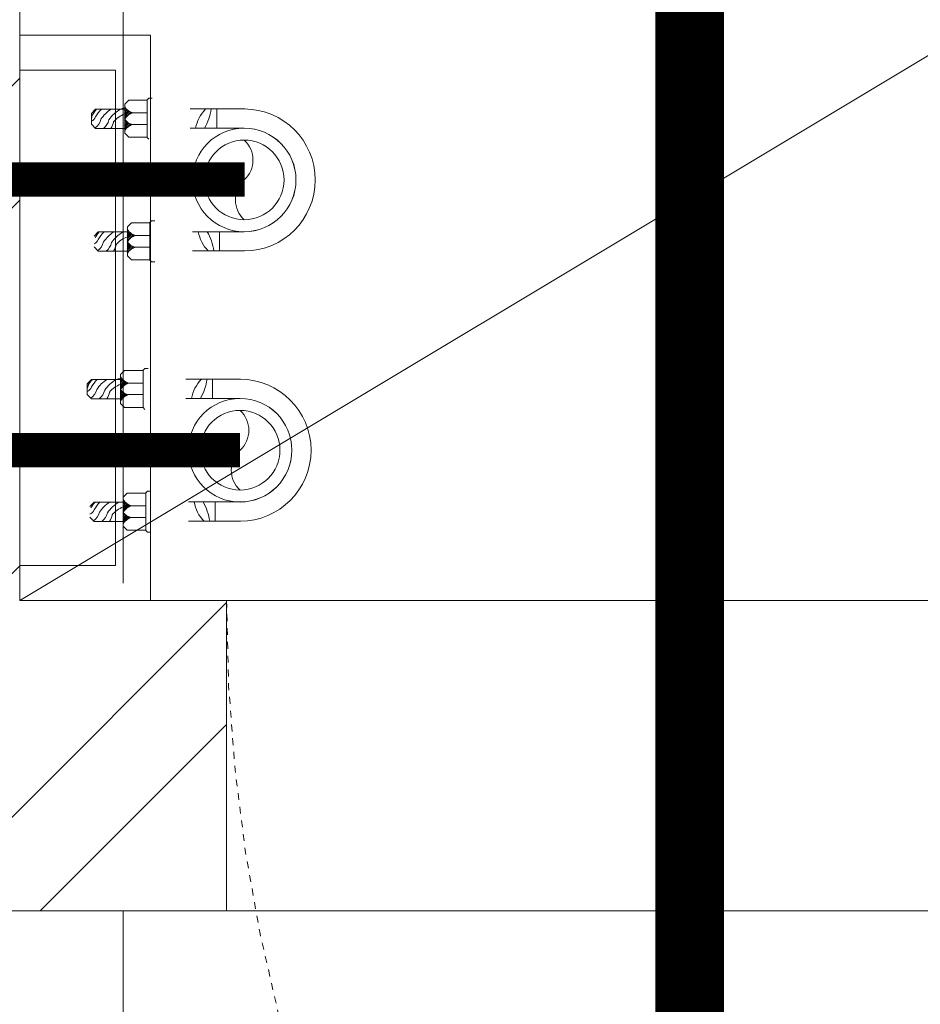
# Model space of a CAD drawing. Header units: inches. Extents: x 105152 to 158499, y 12149 to 30915.
# Tile 204 of 256: x 126927 to 126940, y 21570 to 21584. Entities that reach past the tile are written whole.
import ezdxf

# ---------------------------------------------------------------- set-up
doc = ezdxf.new("R2010")
doc.units = ezdxf.units.IN
doc.header["$MEASUREMENT"] = 0
doc.linetypes.add('HIDDEN', pattern=[0.375, 0.25, -0.125])
for name, color, linetype, lineweight in [('0-PIPE SUPPORT', 7, 'Continuous', 0), ('AR - PLAN', 251, 'Continuous', 5), ('BEAM', 173, 'Continuous', 5), ('CWS', 5, 'Continuous', 30), ('DRAINAGE ', 7, 'Continuous', 9), ('PD_BRICK WALL_115', 134, 'Continuous', 30), ('PD_ELEVATION_03', 80, 'Continuous', 25), ('PD_FIXTURE', 21, 'Continuous', 25), ('PD_HATCH', 45, 'Continuous', 9), ('PP-Domestic  Cold Water Supply', 5, 'Continuous', 25), ('PP-Soil Pipe', 1, 'Continuous', 25), ('RO PIPE ', 4, 'Continuous', 9), ('RO WATER ', 15, 'Continuous', 15), ('WATER SUPPLY ', 7, 'Continuous', 9)]:
    doc.layers.add(name, color=color, linetype=linetype, lineweight=lineweight)

# ---------------------------------------------------------------- blocks, each defined once
blk = doc.blocks.new('WATER SUPPLY')
at = {"layer": 'PP-Domestic  Cold Water Supply'}
blk.add_lwpolyline([(370.3610199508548, 300.896181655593, 0.4999999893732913, 0.4999999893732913, 0), (349.3043271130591, 300.896181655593, 0.4999999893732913, 0.4999999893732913, 0)], format="xyseb", dxfattribs=at)
at = {"layer": 'RO WATER ', "const_width": 0.5}
blk.add_lwpolyline([(370.4267271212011, 304.8220357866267), (224.9898114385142, 304.8220357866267), (224.9898114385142, 100.8209455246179)], dxfattribs=at)
blk = doc.blocks.new('DRAINAGE')
at = {"layer": 'PP-Soil Pipe', "color": 1, "ltscale": 0.015, "const_width": 0.9999999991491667}
blk.add_lwpolyline([(673.4864775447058, 631.2780957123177), (673.4864775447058, 446.397106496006)], dxfattribs=at)
blk = doc.blocks.new('*X425')
at = {"color": 0, "lineweight": 5}
for p, q in [((113.7279130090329, 341.4162965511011), (114.3176786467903, 342.0060621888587)), ((113.8423566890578, 341.3539635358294), (114.318169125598, 341.8297759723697)), ((113.6040440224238, 341.4692042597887), (113.7240518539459, 341.5892120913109)), ((113.9481308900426, 341.2829610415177), (114.3186596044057, 341.6534897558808)), ((114.0456951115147, 341.2037485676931), (114.3191500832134, 341.4772035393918)), ((114.1352787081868, 341.1165554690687), (114.3196405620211, 341.3009173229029)), ((114.2169109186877, 341.0214109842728), (114.3201310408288, 341.1246311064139)), ((114.2904245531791, 340.9181479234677), (114.3206215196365, 340.948344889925))]:
    blk.add_line(p, q, dxfattribs=at)
blk = doc.blocks.new('CWP P-PP')
at = {"layer": 'CWS', "color": 7, "lineweight": 5}
for p, q in [((-82.71713716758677, 0.6646382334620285), (-82.71713716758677, -63.19886979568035)), ((-60.32328139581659, 0.0344183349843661), (-60.32328139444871, -63.19886979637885)), ((60.32328138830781, 0.0344183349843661), (60.32328138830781, -60.09665964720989)), ((82.71713716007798, 0.3257447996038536), (82.71713716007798, -60.09665964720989)), ((-82.71772885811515, -32.02496213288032), (-60.3238730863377, -32.02496213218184)), ((82.71713716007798, -28.92275198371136), (60.32328139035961, -28.92275198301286)), ((-95.36961275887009, -107.2521274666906), (-95.36961275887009, -111.0118542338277)), ((-95.36961275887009, -111.0118542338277), (-93.03262320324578, -113.348843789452)), ((-93.33634073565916, -113.0451262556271), (-49.67105297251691, -113.0451262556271)), ((-93.03262320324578, -113.348843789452), (-93.03262320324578, -134.6550486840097)), ((-78.1886431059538, -129.8884280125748), (-78.1886431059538, -113.0451262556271)), ((-64.79892693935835, -113.0451262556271), (-64.79892693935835, -129.8523625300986)), ((-49.95498046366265, -113.348843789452), (-49.95498046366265, -134.6550486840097)), ((-47.63778094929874, -111.011854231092), (-49.67105297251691, -113.0451262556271)), ((47.67080579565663, -104.1499173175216), (47.67080579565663, -107.9096440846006)), ((47.67080579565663, -107.9096440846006), (50.00779535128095, -110.2466336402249)), ((49.70407781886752, -109.942916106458), (93.36936558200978, -109.942916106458)), ((50.00779535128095, -110.2466336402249), (50.00779535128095, -131.5528385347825)), ((64.85177544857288, -126.7862178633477), (64.85177544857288, -109.942916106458)), ((78.24149161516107, -109.942916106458), (78.24149161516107, -126.7501523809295)), ((95.40263760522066, -107.9096440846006), (93.06564804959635, -110.2466336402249)), ((93.06564804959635, -110.2466336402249), (93.06564804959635, -131.5528385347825)), ((95.40263760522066, -104.1499173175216), (95.40263760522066, -107.9096440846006)), ((-93.03262320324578, -134.6550486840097), (-88.39822417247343, -139.2894477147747)), ((-49.95498046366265, -134.6550486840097), (-54.58937949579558, -139.2894477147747)), ((50.00779535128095, -131.5528385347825), (54.642194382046, -136.1872375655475)), ((54.642194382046, -136.1872375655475), (88.45103905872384, -136.1872375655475)), ((60.57477171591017, -170.1439467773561), (60.57477171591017, -136.2150562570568)), ((82.96862748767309, -170.1439467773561), (82.96862748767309, -136.2150562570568)), ((93.08543809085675, -131.5528385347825), (88.45103905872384, -136.1872375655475)), ((-88.39822417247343, -139.2894477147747), (-54.58937949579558, -139.2894477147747)), ((-83.39294072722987, -138.8735426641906), (-83.39294072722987, -142.633269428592)), ((-82.46564683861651, -173.2461569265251), (-82.46564683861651, -139.3172664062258)), ((-60.07179106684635, -173.2461569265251), (-60.07179106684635, -139.3172664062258)), ((60.57477171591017, -170.1439467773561), (65.48488653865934, -175.0540616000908)), ((82.96862748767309, -170.1439467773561), (78.05851266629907, -175.0540616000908)), ((-82.46564683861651, -173.2461569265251), (-77.55553201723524, -178.1562717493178)), ((-77.55553201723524, -178.1562717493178), (-64.98190588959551, -178.1562717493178)), ((-60.07179106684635, -173.2461569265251), (-64.98190588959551, -178.1562717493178))]:
    blk.add_line(p, q, dxfattribs=at)
at = {"layer": 'CWS', "lineweight": 5, "ltscale": 150}
for radius in [60.35769972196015, 46.42899978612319]:
    blk.add_circle((-3.7543941e-09, 5.1295501e-09), radius, dxfattribs=at)
at = {"layer": 'CWS', "color": 7, "lineweight": 5}
for centre, radius, start, end in [((-3.7543941e-09, 0.0344183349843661), 82.7171371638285, 0, 180), ((-90.54438920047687, -97.24841455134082), 59.24636958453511, 59.33069742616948, 82.40883301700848), ((-52.42917220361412, -13.82200089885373), 43.54534346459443, 225.9278755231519, 259.5546032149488), ((90.54379750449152, -94.14620440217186), 59.24636958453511, 97.5911669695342, 120.6693025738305), ((52.42858050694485, -10.71979074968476), 43.54534346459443, 280.445396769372, 314.0721244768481), ((-93.69741632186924, -125.3638543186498), 16.15530296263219, 300.7438792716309, 344.2076702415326), ((-62.60639245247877, -125.3638543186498), 16.15530296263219, 195.7923297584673, 239.5399466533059), ((-78.56074965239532, -128.0027580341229), 13.8475783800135, 305.4061162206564, 352.7073083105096), ((-49.27967734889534, -125.3638543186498), 16.15530296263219, 195.7923297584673, 239.2561207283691), ((49.34300223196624, -122.2616441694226), 16.15530296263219, 300.7438792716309, 344.2076702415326), ((80.43402610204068, -122.2616441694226), 16.15530296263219, 195.7923297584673, 239.5399466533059), ((96.87086929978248, -124.2791486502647), 32.96897738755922, 201.2251950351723, 229.0426328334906), ((64.47966890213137, -124.900547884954), 13.8475783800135, 305.4061162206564, 352.7073083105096), ((93.76074120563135, -122.2616441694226), 16.15530296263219, 195.7923297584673, 239.2561207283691), ((-46.34175291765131, -123.1760463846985), 41.88452108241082, 210.4056170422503, 235.5622200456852), ((-46.16954925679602, -127.3813587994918), 32.96897738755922, 201.2251950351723, 229.0426328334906), ((96.69866563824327, -120.0738362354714), 41.88452108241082, 210.4056170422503, 235.5622200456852), ((70.9865163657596, -171.2786809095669), 22.51076711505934, 57.84012440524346, 79.05698375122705), ((-46.97424666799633, -132.2437013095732), 42.25266775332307, 212.861981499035, 235.7036392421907), ((-74.08183724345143, -174.9874032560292), 17.7369767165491, 37.82589613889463, 76.78780606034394), ((-72.05390218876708, -174.3808910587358), 22.51076711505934, 57.84012440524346, 79.05698375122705), ((96.06617188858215, -129.141491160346), 42.25266775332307, 212.861981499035, 235.7036392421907), ((68.95858131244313, -171.885193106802), 17.7369767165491, 37.82589613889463, 76.78780606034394), ((-49.08742828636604, -132.5695828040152), 47.63125660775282, 225.5117545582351, 238.8098845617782), ((-74.83858066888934, -184.4706053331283), 17.78911614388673, 36.90551395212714, 76.8201396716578), ((93.95299026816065, -129.4673726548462), 47.63125660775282, 225.5117545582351, 238.8098845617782), ((91.77827543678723, -133.0943670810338), 47.63125660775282, 229.0723411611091, 238.8098845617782), ((66.11998892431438, -178.9613012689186), 9.302820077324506, 24.83496235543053, 70.10482528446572), ((68.20183788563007, -181.3683951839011), 17.78911614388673, 36.90551395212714, 76.8201396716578), ((-51.26214311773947, -136.1965772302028), 47.63125660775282, 229.0723411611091, 238.8098845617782), ((-80.20266933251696, -199.0443497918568), 22.51076711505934, 68.11209673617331, 79.05698375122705), ((-76.92042963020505, -182.0635114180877), 9.302820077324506, 24.83496235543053, 70.10482528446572)]:
    blk.add_arc(centre, radius, start, end, dxfattribs=at)
at = {"layer": 'CWS', "lineweight": 5}
blk.add_arc((-3.7543941e-09, 0.0344183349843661), 60.32328139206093, 0, 180, dxfattribs=at)
at = {"layer": 'CWS', "lineweight": 5, "ltscale": 150}
for centre, start, end in [((-23.21449989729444, -21.21834066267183), 42.42769883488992, 137.5723011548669), ((23.21449988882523, 21.21834067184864), 222.4276988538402, 317.5723011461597)]:
    blk.add_arc(centre, 31.45045287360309, start, end, dxfattribs=at)
at = {"layer": 'CWS', "color": 7, "xscale": 11.58599757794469, "yscale": 11.58599757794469, "zscale": 11.58599757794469, "rotation": 270}
for p in [(-4034.734796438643, 1184.983112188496), (-4021.113316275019, 1185.019177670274), (-3891.694377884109, 1188.085322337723), (-3878.0728977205, 1188.121387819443)]:
    blk.add_blockref('*X425', p, dxfattribs=at)
blk = doc.blocks.new('RO PIPE')
at = {"layer": 'CWS', "color": 7, "lineweight": 5}
for p, q in [((1.334480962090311, 1.186905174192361), (1.381264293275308, 1.186905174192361)), ((1.381264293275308, 1.186905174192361), (1.410344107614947, 1.157825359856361)), ((1.406564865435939, 1.16160460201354), (1.406564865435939, 0.6182652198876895)), ((1.410344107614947, 1.157825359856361), (1.675463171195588, 1.157825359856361)), ((1.675463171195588, 1.157825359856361), (1.733130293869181, 1.100158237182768)), ((-0.008357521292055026, 1.029466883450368), (0.7863139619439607, 1.029466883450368)), ((0.398408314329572, 1.029474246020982), (0.398408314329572, 0.750821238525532)), ((1.72795507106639, 1.037876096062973), (1.774738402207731, 1.037876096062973)), ((1.733130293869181, 1.100158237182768), (1.733130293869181, 0.6794653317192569)), ((2.155663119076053, 1.026337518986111), (1.733476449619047, 1.026337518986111)), ((2.155663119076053, 1.026337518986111), (2.216761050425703, 0.9652395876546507)), ((1.616150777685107, 0.9731175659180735), (1.406564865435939, 0.9731175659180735)), ((2.216761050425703, 0.9652395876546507), (2.216761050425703, 0.808782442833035)), ((-0.0005155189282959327, 0.7508138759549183), (0.7863139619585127, 0.7508138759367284)), ((1.406564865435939, 0.8065055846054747), (1.615702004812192, 0.8065055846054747)), ((2.155663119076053, 0.747684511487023), (1.733476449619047, 0.747684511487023)), ((2.155663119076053, 0.747684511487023), (2.216761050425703, 0.808782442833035)), ((1.381264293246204, 0.5929646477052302), (1.406564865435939, 0.6182652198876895)), ((1.410344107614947, 0.6217982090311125), (1.675463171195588, 0.6217982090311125)), ((1.675463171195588, 0.6217982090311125), (1.733130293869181, 0.6794653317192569)), ((1.295879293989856, -0.5929867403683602), (1.342662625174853, -0.5929867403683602)), ((1.342662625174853, -0.5929867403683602), (1.371742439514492, -0.6220665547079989)), ((1.367963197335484, -0.6182873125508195), (1.367963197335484, -1.16162669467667)), ((1.371742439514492, -0.6220665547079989), (1.636861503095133, -0.6220665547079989)), ((1.636861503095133, -0.6220665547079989), (1.694528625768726, -0.6797336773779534)), ((1.694528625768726, -0.6797336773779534), (1.694528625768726, -1.100426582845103)), ((-0.0005155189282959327, -0.7504250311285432), (0.7477122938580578, -0.7504250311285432)), ((0.3598066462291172, -1.029078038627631), (0.3598066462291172, -0.750425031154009)), ((1.577549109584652, -0.8067743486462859), (1.367963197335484, -0.8067743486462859)), ((2.117061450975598, -0.7535543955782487), (1.694874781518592, -0.7535543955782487)), ((2.117061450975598, -0.7535543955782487), (2.178159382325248, -0.8146523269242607)), ((1.367963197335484, -0.9733863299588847), (1.577100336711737, -0.9733863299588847)), ((2.117061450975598, -1.032207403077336), (2.178159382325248, -0.9711094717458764)), ((-0.00414057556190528, -1.029078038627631), (0.7477122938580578, -1.029078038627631)), ((1.636861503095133, -1.158093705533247), (1.694528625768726, -1.100426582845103)), ((2.117061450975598, -1.032207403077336), (1.694874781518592, -1.032207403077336)), ((1.295879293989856, -1.186927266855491), (1.342662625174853, -1.186927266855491)), ((1.342662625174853, -1.186927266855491), (1.371742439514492, -1.157847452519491)), ((1.371742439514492, -1.157847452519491), (1.636861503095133, -1.157847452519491))]:
    blk.add_line(p, q, dxfattribs=at)
at = {"layer": 'CWS', "color": 4, "lineweight": 5, "ltscale": 150}
for radius in [0.7510477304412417, 0.5777290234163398]:
    blk.add_circle((-8.724202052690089e-05, 0.0001944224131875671), radius, dxfattribs=at)
at = {"layer": 'CWS', "color": 7, "lineweight": 5}
for centre, radius, start, end in [((-0.0005155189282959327, 0.0001944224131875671), 1.029272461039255, 90, 270), ((1.210001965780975, 1.12686356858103), 0.7372191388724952, 187.5911669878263, 210.6693025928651), ((0.1719037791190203, 0.6525852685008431), 0.5418468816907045, 10.445396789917, 44.07212446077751), ((1.559850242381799, 1.166097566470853), 0.201024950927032, 285.7923297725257, 329.256120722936), ((1.53262673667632, 0.5768378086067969), 0.5211808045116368, 34.43777996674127, 59.59438293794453), ((1.645458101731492, 0.5847081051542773), 0.5257617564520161, 34.29636075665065, 57.13801852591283), ((1.649513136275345, 0.6110030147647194), 0.5926890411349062, 31.19011543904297, 44.48824545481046), ((1.694644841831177, 0.6380635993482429), 0.5926890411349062, 31.19011543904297, 40.92765882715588), ((1.559850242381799, 0.7792232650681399), 0.201024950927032, 30.46005334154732, 74.2076702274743), ((1.592686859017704, 0.977747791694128), 0.1723092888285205, 277.2926917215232, 324.5938837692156), ((1.584954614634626, 0.574695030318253), 0.4102422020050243, 40.95736716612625, 68.77480493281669), ((2.177329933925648, 0.9220154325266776), 0.2207061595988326, 193.2121939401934, 232.174103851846), ((2.29533206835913, 0.9314318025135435), 0.221354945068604, 193.1798603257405, 233.0944860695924), ((2.26537992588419, 0.9573368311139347), 0.1157575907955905, 199.8951747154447, 245.1650376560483), ((2.476677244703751, 0.9981786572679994), 0.2801077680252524, 190.9430162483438, 201.8879032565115), ((-0.0005155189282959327, 0.0001944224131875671), 0.7506194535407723, 90, 270), ((1.559850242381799, 0.6133952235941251), 0.201024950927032, 30.74387927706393, 74.2076702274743), ((2.169782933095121, 0.8967812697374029), 0.2801077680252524, 190.9430162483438, 212.1598756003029), ((1.17140029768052, -1.126467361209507), 0.7372191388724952, 149.3306974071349, 172.4088330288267), ((0.1333021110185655, -0.6521890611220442), 0.5418468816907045, 315.9278755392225, 349.5546032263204), ((1.521248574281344, -0.6137943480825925), 0.201024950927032, 285.7923297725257, 329.256120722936), ((1.521248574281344, -1.00066864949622), 0.201024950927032, 30.46005334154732, 74.2076702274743), ((1.546352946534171, -1.205196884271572), 0.4102422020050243, 40.95736716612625, 68.77480493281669), ((1.494025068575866, -1.203054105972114), 0.5211808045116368, 34.43777996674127, 59.59438293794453), ((1.606856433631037, -1.19518380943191), 0.5257617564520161, 34.29636075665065, 57.13801852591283), ((1.610911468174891, -1.168888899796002), 0.5926890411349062, 31.19011543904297, 44.48824545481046), ((1.656043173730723, -1.141828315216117), 0.5926890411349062, 31.19011543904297, 40.92765882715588), ((1.554085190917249, -0.8021441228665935), 0.1723092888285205, 277.2926917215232, 324.5938837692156), ((1.521248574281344, -1.166496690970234), 0.201024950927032, 30.74387927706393, 74.2076702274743), ((2.131181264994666, -0.8831106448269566), 0.2801077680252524, 190.9430162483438, 212.1598756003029), ((2.138728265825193, -0.8578764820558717), 0.2207061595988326, 193.2121939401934, 232.174103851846), ((2.256730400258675, -0.848460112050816), 0.221354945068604, 193.1798603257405, 233.0944860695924), ((2.226778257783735, -0.8225550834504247), 0.1157575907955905, 199.8951747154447, 245.1650376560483)]:
    blk.add_arc(centre, radius, start, end, dxfattribs=at)
at = {"layer": 'CWS', "color": 4, "lineweight": 5, "ltscale": 150}
for centre, start, end in [((0.263938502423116, 0.2890589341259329), 132.4276988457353, 227.5723011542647), ((-0.2641129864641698, -0.2886700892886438), 312.4276988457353, 47.57230115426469)]:
    blk.add_arc(centre, 0.3913467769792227, start, end, dxfattribs=at)
at = {"layer": 'CWS', "color": 7, "xscale": -0.1441678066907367, "yscale": 0.1441678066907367, "zscale": 0.1441678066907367, "rotation": 179.9999999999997}
for p in [(-14.74516336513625, 50.20552739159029), (-14.74561213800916, 50.03603150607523), (-14.7837650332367, 48.42563547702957), (-14.78421380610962, 48.25613959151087)]:
    blk.add_blockref('*X425', p, dxfattribs=at)
blk = doc.blocks.new('FIRST FLOOR PLAN 0')
at = {"layer": 'PD_HATCH', "lineweight": 5}
h = blk.add_hatch(dxfattribs=at)
h.set_pattern_fill('ANSI32', color=251, scale=10)
h.set_pattern_definition([(45, (26013.46920260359, 17879.3870099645), (-2.651650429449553, 2.651650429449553), []), (45, (26015.2369695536, 17879.3870099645), (-2.651650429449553, 2.651650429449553), [])])
h.paths.add_polyline_path([(-524.9997091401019, -8.999808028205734), (-530.9997091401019, -8.999808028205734), (-530.9997091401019, -44.99980802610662), (-524.9997091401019, -44.99980802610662)])
h.paths.add_polyline_path([(-524.9997091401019, -44.99980802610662), (-530.9997091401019, -44.99980802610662), (-530.9997091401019, -80.99980802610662), (-524.9997091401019, -80.99980802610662)])
h.paths.add_polyline_path([(-530.9997091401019, -80.99980802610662), (-530.9997091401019, -116.9998080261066), (-524.9997091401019, -116.9998080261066), (-524.9997091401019, -80.99980802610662)])
h.paths.add_polyline_path([(-524.9997091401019, -116.9998080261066), (-530.9997091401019, -116.9998080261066), (-530.9997091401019, -152.9998080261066), (-524.9997091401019, -152.9998080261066)])
h.paths.add_polyline_path([(-524.9997091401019, -152.9998080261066), (-530.9997091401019, -152.9998080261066), (-530.9997091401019, -188.9998080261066), (-524.9997091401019, -188.9998080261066)])
h.paths.add_polyline_path([(-524.9997091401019, -188.9998080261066), (-530.9997091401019, -188.9998080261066), (-530.9997091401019, -224.9998080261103), (-524.9997091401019, -224.9998080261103)])
h.paths.add_polyline_path([(-245.9997091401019, -8.99980802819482), (-254.9997091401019, -8.99980802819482), (-254.9997091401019, -98.49980802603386), (-259.4997091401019, -98.49980802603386), (-259.4997091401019, -102.9998080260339), (-254.9997091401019, -102.9998080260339), (-254.9997091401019, -112.9998080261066), (-245.9997091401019, -112.999808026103)])
h.paths.add_polyline_path([(-326.9997091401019, -8.999808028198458), (-331.4997091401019, -8.999808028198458), (-331.4997091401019, -98.49980802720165), (-335.9997091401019, -98.49980802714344), (-335.9997091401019, -102.9998080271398), (-301.4997091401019, -102.9998080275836), (-301.4997091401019, -98.49980802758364), (-326.9997091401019, -98.49980802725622)])
h.paths.add_polyline_path([(-331.4997091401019, -26.99980802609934), (-334.4997091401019, -26.99980802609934), (-334.4997091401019, -31.49980802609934), (-331.4997091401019, -31.49980802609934)], flags=17)
h.paths.add_polyline_path([(-358.4997091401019, -26.99980802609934), (-361.4997091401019, -26.99980802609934), (-361.4997091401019, -17.99980802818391), (-365.9997091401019, -17.99980802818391), (-365.9997091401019, -26.99980802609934), (-376.4997091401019, -26.99980802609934), (-376.4997091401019, -31.49980802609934), (-358.4997091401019, -31.49980802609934)])
h.paths.add_polyline_path([(-412.4997091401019, -8.999808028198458), (-416.9997091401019, -8.999808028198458), (-416.9997091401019, -24.99980802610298), (-416.9997091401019, -31.49980802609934), (-412.4997091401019, -31.49980802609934), (-412.4997091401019, -26.99980802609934)])
h.paths.add_polyline_path([(-121.4997091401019, -8.99980802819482), (-125.9997091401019, -8.99980802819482), (-125.9997091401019, -26.99980802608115), (-121.4997091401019, -26.99980802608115)])
at = {"layer": 'PD_BRICK WALL_115', "color": 251, "lineweight": 5}
for p, q in [((-361.4997091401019, -17.99980802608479), (-361.4997091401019, -26.99980802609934)), ((-361.4997091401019, -26.99980802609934), (-358.4997091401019, -26.99980802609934)), ((-358.4997091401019, -26.99980802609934), (-358.4997091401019, -31.49980802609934)), ((-376.4997091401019, -31.49980802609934), (-358.4997091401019, -31.49980802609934))]:
    blk.add_line(p, q, dxfattribs=at)
at = {"layer": 'PD_ELEVATION_03', "color": 251, "lineweight": 5, "ltscale": 12}
for p, q in [((-334.4997091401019, -26.99980802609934), (-358.4997091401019, -26.99980802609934)), ((-358.4997091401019, -31.49980802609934), (-334.4997091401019, -31.49980802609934))]:
    blk.add_line(p, q, dxfattribs=at)
at = {"layer": 'PD_FIXTURE', "color": 251, "lineweight": 5, "ltscale": 12}
blk.add_line((-361.4997091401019, -26.99980802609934), (-331.4997091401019, -8.999808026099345), dxfattribs=at)
at = {"layer": 'PD_FIXTURE', "color": 251, "linetype": 'HIDDEN', "lineweight": 5, "ltscale": 0.2}
blk.add_arc((-334.4997091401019, -26.99980802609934), 24, 180, 270, dxfattribs=at)
blk = doc.blocks.new('columns2')
at = {"layer": 'PD_HATCH', "color": 173, "linetype": 'HIDDEN', "lineweight": 5, "ltscale": 38}
blk.add_line((755.9999999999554, -95.00000000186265), (755.9999999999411, 47.99999999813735), dxfattribs=at)

msp = doc.modelspace()

# ---------------------------------------------------------------- block references
at = {"layer": 'WATER SUPPLY '}
msp.add_blockref('WATER SUPPLY', (126559.4972756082, 21276.78212641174), dxfattribs=at)

# ---------------------------------------------------------------- next in the draw order: block references
at = {"layer": 'DRAINAGE '}
msp.add_blockref('DRAINAGE', (126262.8934601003, 20957.40614984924), dxfattribs=at)

# ---------------------------------------------------------------- next in the draw order: linework, layer by layer
at = {"layer": '0-PIPE SUPPORT'}
msp.add_lwpolyline([(126928.560951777, 21583.69800377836), (126926.6618069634, 21583.69800377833), (126926.6618069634, 21583.19050377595), (126928.0524304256, 21583.19050377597), (126928.0524304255, 21576.00617733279), (126926.6618069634, 21576.00617733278), (126926.6618069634, 21575.4986773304), (126928.560951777, 21575.49867733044)], close=True, dxfattribs=at)

# ---------------------------------------------------------------- next in the draw order: block references
at = {"layer": 'PP-Domestic  Cold Water Supply', "xscale": 0.01244327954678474, "yscale": 0.01244327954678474, "zscale": 0.01244327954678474, "rotation": 270}
msp.add_blockref('CWP P-PP', (126929.858158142, 21577.67850003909), dxfattribs=at)
at = {"layer": 'RO PIPE ', "color": 1, "xscale": -1}
msp.add_blockref('RO PIPE', (126929.9183961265, 21581.59873985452), dxfattribs=at)

# ---------------------------------------------------------------- next in the draw order: block references
at = {"layer": 'AR - PLAN', "color": 251}
msp.add_blockref('FIRST FLOOR PLAN 0', (127288.1612291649, 21602.49829319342), dxfattribs=at)

# ---------------------------------------------------------------- next in the draw order: block references
at = {"layer": 'BEAM'}
msp.add_blockref('columns2', (126172.1615200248, 21542.49848516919), dxfattribs=at)

doc.saveas('drawing.dxf')
